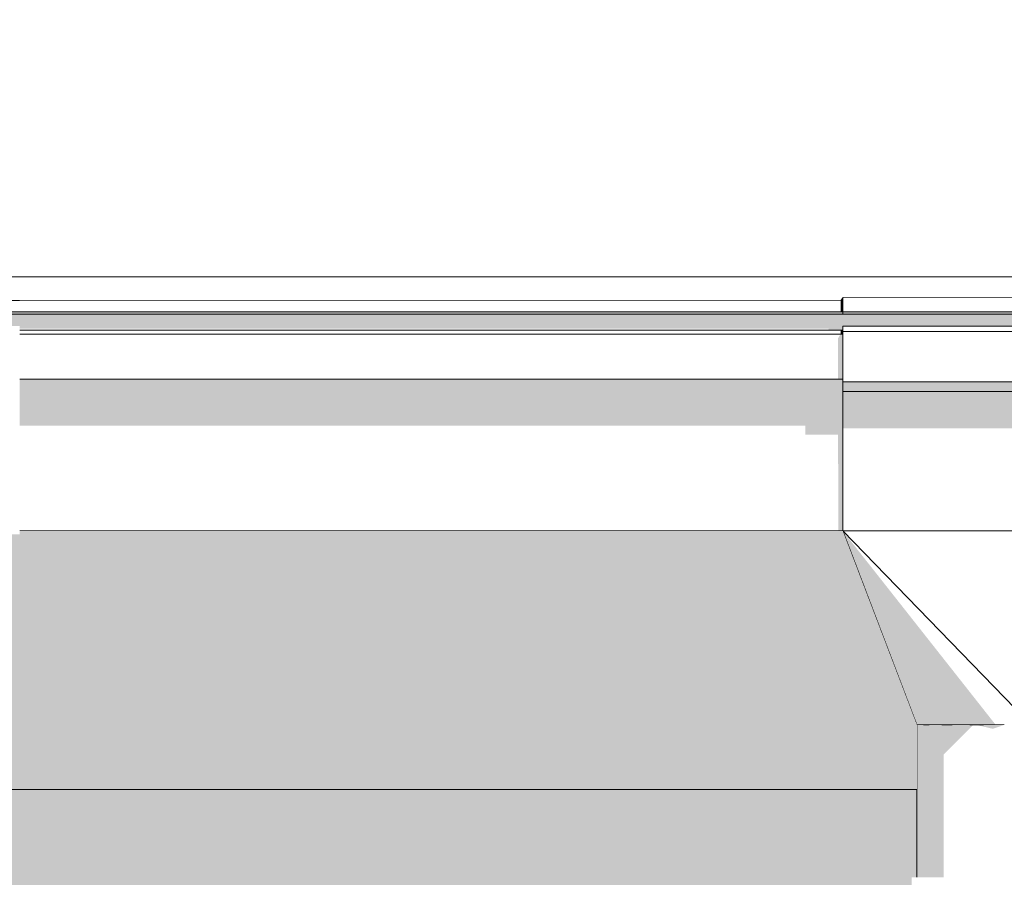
# Model space of a CAD drawing. Header units: millimetres. Extents: x 11 to 58287, y -2 to 19922.
# Tile 58 of 86: x 27638 to 28070, y 17121 to 17497. Entities that reach past the tile are written whole.
import ezdxf

# ---------------------------------------------------------------- set-up
doc = ezdxf.new("R2010")
doc.units = ezdxf.units.MM
doc.header["$MEASUREMENT"] = 0
doc.linetypes.add('Wipeout_Contour', pattern=[1000, 0, -1000])
for name, color, linetype in [('Nowe_A__DACHY', 7, 'Continuous'), ('Nowe_A__SCIANY', 7, 'Continuous'), ('Nowe_A_WN_WYPOSAZENIE', 7, 'Continuous')]:
    doc.layers.add(name, color=color, linetype=linetype)
doc.layers.add('Nowe_A__DACHY_Nr_pióra__92', color=7, linetype='Continuous', lineweight=13)
doc.layers.add('Nowe_A_WN_WYPOSAZENIE_Nr_pióra__2', color=7, linetype='Continuous', lineweight=13)

# ---------------------------------------------------------------- blocks, each defined once
blk = doc.blocks.new('ElemPrzekroju_2_1', base_point=(46338.24, 11312.04))
at = {"color": 254, "linetype": 'Wipeout_Contour', "lineweight": 0, "ltscale": 337810.441135}
blk.add_wipeout([(16214.92, 16632.04), (28031.59, 16632.04), (28031.59, 17041.14), (28029.31, 17041.14), (28029.31, 17121.14), (28031.59, 17121.14), (28031.59, 17159.64), (16214.92, 17159.64), (16214.92, 17121.14), (16217.92, 17121.14), (16217.92, 17041.14), (16214.92, 17041.14)], dxfattribs=at).dxf.layer = 'Nowe_A__SCIANY'
at = {"layer": 'Nowe_A__SCIANY', "linetype": 'Continuous', "lineweight": 0, "true_color": 0x000000}
blk.add_hatch(color=18, dxfattribs=at).paths.add_polyline_path([(16214.92, 17121.14), (16217.92, 17121.14), (16217.92, 17074.96), (16262.89, 17074.96), (16263.66, 17071.68), (16283.66, 17071.68), (16285.98, 17074.96), (17082.89, 17074.96), (17083.66, 17071.68), (17103.66, 17071.68), (17105.98, 17074.96), (17902.89, 17074.96), (17903.66, 17071.68), (17923.66, 17071.68), (17925.98, 17074.96), (18722.89, 17074.96), (18723.66, 17071.68), (18743.66, 17071.68), (18745.98, 17074.96), (19542.89, 17074.96), (19543.66, 17071.68), (19563.66, 17071.68), (19565.98, 17074.96), (20362.89, 17074.96), (20363.66, 17071.68), (20383.66, 17071.68), (20385.97, 17074.96), (21182.88, 17074.96), (21183.65, 17071.68), (21203.65, 17071.68), (21205.97, 17074.96), (22002.88, 17074.96), (22003.65, 17071.68), (22023.65, 17071.68), (22025.97, 17074.96), (22094.96, 17074.96), (22100.09, 17053.11), (22101.59, 17053.11), (22117.03, 17074.96), (22202.88, 17074.96), (22203.65, 17071.68), (22223.65, 17071.68), (22225.97, 17074.96), (22956.22, 17074.96), (22956.99, 17071.68), (22976.99, 17071.68), (22979.31, 17074.96), (23709.55, 17074.96), (23710.32, 17071.68), (23730.32, 17071.68), (23732.64, 17074.96), (24462.89, 17074.96), (24463.66, 17071.68), (24483.66, 17071.68), (24485.98, 17074.96), (25216.22, 17074.96), (25216.99, 17071.68), (25236.99, 17071.68), (25239.31, 17074.96), (25969.56, 17074.96), (25970.33, 17071.68), (25990.33, 17071.68), (25992.65, 17074.96), (26722.89, 17074.96), (26723.66, 17071.68), (26743.66, 17071.68), (26745.98, 17074.96), (27476.23, 17074.96), (27477, 17071.68), (27497, 17071.68), (27499.32, 17074.96), (27857.09, 17074.96), (27857.59, 17072.84), (27919.65, 17000.02), (27919.65, 16959.07), (27918.25, 16956.07), (27915.2, 16936.6), (27915.2, 16856.6), (27919.65, 16844.74), (27919.65, 16632.04), (28031.59, 16632.04), (28031.59, 17041.14), (28029.31, 17041.14), (28029.31, 17121.14), (28031.59, 17121.14), (28031.59, 17159.64), (16214.92, 17159.64)])
blk = doc.blocks.new('ElemPrzekroju_11_1', base_point=(46338.24, 11312.04))
at = {"color": 254, "linetype": 'Wipeout_Contour', "lineweight": 0, "ltscale": 122364.510098}
blk.add_wipeout([(27999.09, 17373.95), (22254.91, 17373.95), (22254.91, 17369.03), (27999.09, 17369.03)], dxfattribs=at).dxf.layer = 'Nowe_A_WN_WYPOSAZENIE'
at = {"color": 254, "linetype": 'Wipeout_Contour', "lineweight": 0, "ltscale": 122357.685418}
blk.add_wipeout([(22254.91, 17369.03), (22254.91, 17367.97), (27999.09, 17367.97), (27999.09, 17369.03)], dxfattribs=at).dxf.layer = 'Nowe_A_WN_WYPOSAZENIE'
at = {"layer": 'Nowe_A_WN_WYPOSAZENIE', "linetype": 'Continuous', "lineweight": 0, "true_color": 0x000000}
blk.add_hatch(color=18, dxfattribs=at).paths.add_polyline_path([(22254.91, 17369.03), (22254.91, 17367.97), (27999.09, 17367.97), (27999.09, 17369.03)])
at = {"color": 254, "linetype": 'Wipeout_Contour', "lineweight": 0, "ltscale": 1362588.272834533}
blk.add_wipeout([(22254.91, 17367.97), (22254.91, 17360.96), (22344.91, 17360.96), (22344.91, 17362.69), (22364.91, 17362.69), (22364.91, 17360.96), (23098.25, 17360.96), (23098.25, 17362.69), (23118.25, 17362.69), (23118.25, 17360.96), (23851.58, 17360.96), (23851.58, 17362.69), (23871.58, 17362.69), (23871.58, 17360.96), (24604.92, 17360.96), (24604.92, 17362.69), (24624.92, 17362.69), (24624.92, 17360.96), (25358.25, 17360.96), (25358.25, 17362.69), (25378.25, 17362.69), (25378.25, 17360.96), (26111.58, 17360.96), (26111.58, 17362.69), (26131.58, 17362.69), (26131.58, 17360.96), (26864.92, 17360.96), (26864.92, 17362.69), (26884.92, 17362.69), (26884.92, 17360.96), (27618.25, 17360.96), (27618.25, 17362.69), (27638.25, 17362.69), (27638.25, 17360.96), (27999.09, 17360.96), (27999.09, 17362.69), (28164.09, 17362.69), (28164.09, 17360.96), (28371.59, 17360.96), (28371.59, 17362.69), (28391.59, 17362.69), (28391.59, 17360.96), (28480.09, 17360.96), (28480.09, 17367.97)], dxfattribs=at).dxf.layer = 'Nowe_A_WN_WYPOSAZENIE'
at = {"color": 254, "linetype": 'Wipeout_Contour', "lineweight": 0, "ltscale": 132083.138901}
blk.add_wipeout([(27999.09, 17375.45), (27999.09, 17369.03), (28164.09, 17369.03), (28164.09, 17375.45)], dxfattribs=at).dxf.layer = 'Nowe_A_WN_WYPOSAZENIE'
at = {"color": 254, "linetype": 'Wipeout_Contour', "lineweight": 0, "ltscale": 131164.525347}
blk.add_wipeout([(27638.25, 17360.96), (27638.25, 17359.11), (27999.09, 17359.11), (27999.09, 17360.96)], dxfattribs=at).dxf.layer = 'Nowe_A_WN_WYPOSAZENIE'
at = {"layer": 'Nowe_A_WN_WYPOSAZENIE_Nr_pióra__2', "color": 7, "linetype": 'Continuous', "lineweight": 13}
for p, q in [((27999.09, 17375.45), (28164.09, 17375.45)), ((22254.91, 17373.95), (27999.09, 17373.95))]:
    blk.add_line(p, q, dxfattribs=at)
at = {"color": 254, "linetype": 'Wipeout_Contour', "lineweight": 0, "ltscale": 132075.275375}
blk.add_wipeout([(27999.09, 17369.03), (27999.09, 17367.97), (28164.09, 17367.97), (28164.09, 17369.03)], dxfattribs=at).dxf.layer = 'Nowe_A_WN_WYPOSAZENIE'
at = {"color": 254, "linetype": 'Wipeout_Contour', "lineweight": 0, "ltscale": 131141.722234}
blk.add_wipeout([(27638.25, 17339.41), (27999.09, 17339.41), (27999.09, 17359.11), (27638.25, 17359.11)], dxfattribs=at).dxf.layer = 'Nowe_A_WN_WYPOSAZENIE'
at = {"layer": 'Nowe_A_WN_WYPOSAZENIE', "linetype": 'Continuous', "lineweight": 0, "true_color": 0x000000}
for points in [[(27998.21, 17369.03), (27999.09, 17369.03), (27999.09, 17373.95), (27998.21, 17373.95)], [(27999.09, 17369.03), (27999.09, 17367.97), (28164.09, 17367.97), (28164.09, 17369.03)]]:
    blk.add_hatch(color=18, dxfattribs=at).paths.add_polyline_path(points)
at = {"layer": 'Nowe_A_WN_WYPOSAZENIE_Nr_pióra__2', "color": 7, "linetype": 'Continuous', "lineweight": 13}
for p, q in [((27999.09, 17375.45), (27999.09, 17369.03)), ((22254.91, 17369.03), (27999.09, 17369.03)), ((22254.91, 17367.97), (27999.09, 17367.97)), ((27999.09, 17369.03), (27999.09, 17367.97)), ((27999.09, 17369.03), (28164.09, 17369.03)), ((27999.09, 17367.97), (28164.09, 17367.97))]:
    blk.add_line(p, q, dxfattribs=at)
at = {"color": 254, "linetype": 'Wipeout_Contour', "lineweight": 0, "ltscale": 132060.564122}
blk.add_wipeout([(27999.09, 17362.69), (27999.09, 17360.33), (28164.09, 17360.33), (28164.09, 17362.69)], dxfattribs=at).dxf.layer = 'Nowe_A_WN_WYPOSAZENIE'
at = {"color": 254, "linetype": 'Wipeout_Contour', "lineweight": 0, "ltscale": 131116.430106}
blk.add_wipeout([(27638.25, 17339.41), (27638.25, 17335.21), (27999.09, 17335.21), (27999.09, 17339.41)], dxfattribs=at).dxf.layer = 'Nowe_A_WN_WYPOSAZENIE'
at = {"layer": 'Nowe_A_WN_WYPOSAZENIE', "linetype": 'Continuous', "lineweight": 0, "true_color": 0x000000}
blk.add_hatch(color=18, dxfattribs=at).paths.add_polyline_path([(27638.25, 17339.41), (27638.25, 17335.21), (27999.09, 17335.21), (27999.09, 17339.41)])
at = {"layer": 'Nowe_A_WN_WYPOSAZENIE_Nr_pióra__2', "color": 7, "linetype": 'Continuous', "lineweight": 13}
blk.add_line((27999.09, 17362.69), (28164.09, 17362.69), dxfattribs=at)
at = {"color": 254, "linetype": 'Wipeout_Contour', "lineweight": 0, "ltscale": 132034.918225}
blk.add_wipeout([(27999.09, 17360.33), (27999.09, 17338.3), (28164.09, 17338.3), (28164.09, 17360.33)], dxfattribs=at).dxf.layer = 'Nowe_A_WN_WYPOSAZENIE'
at = {"color": 254, "linetype": 'Wipeout_Contour', "lineweight": 0, "ltscale": 131046.208838}
blk.add_wipeout([(27999.09, 17335.21), (27638.25, 17335.21), (27638.25, 17272.95), (27999.09, 17272.95)], dxfattribs=at).dxf.layer = 'Nowe_A_WN_WYPOSAZENIE'
at = {"layer": 'Nowe_A_WN_WYPOSAZENIE', "linetype": 'Continuous', "lineweight": 0, "true_color": 0x000000}
for points in [[(22254.91, 17367.97), (22254.91, 17361.53), (22344.91, 17361.53), (22344.91, 17362.69), (22364.91, 17362.69), (22364.91, 17361.53), (23098.25, 17361.53), (23098.25, 17362.69), (23118.25, 17362.69), (23118.25, 17361.53), (23851.58, 17361.53), (23851.58, 17362.69), (23871.58, 17362.69), (23871.58, 17361.53), (24604.92, 17361.53), (24604.92, 17362.69), (24624.92, 17362.69), (24624.92, 17361.53), (25358.25, 17361.53), (25358.25, 17362.69), (25378.25, 17362.69), (25378.25, 17361.53), (26111.58, 17361.53), (26111.58, 17362.69), (26131.58, 17362.69), (26131.58, 17361.53), (26864.92, 17361.53), (26864.92, 17362.69), (26884.92, 17362.69), (26884.92, 17361.53), (27618.25, 17361.53), (27618.25, 17362.69), (27638.25, 17362.69), (27638.25, 17361.53), (27992.91, 17361.53), (27992.67, 17360.96), (27999.09, 17360.96), (27999.09, 17362.69), (28164.09, 17362.69), (28164.09, 17361.53), (28371.59, 17361.53), (28371.59, 17362.69), (28391.59, 17362.69), (28391.59, 17361.53), (28470.28, 17361.53), (28469.91, 17360.96), (28480.09, 17360.96), (28480.09, 17367.97)], [(27998.13, 17359.11), (27999.09, 17359.11), (27999.09, 17360.96), (27998.13, 17360.96)]]:
    blk.add_hatch(color=18, dxfattribs=at).paths.add_polyline_path(points)
at = {"layer": 'Nowe_A_WN_WYPOSAZENIE_Nr_pióra__2', "color": 7, "linetype": 'Continuous', "lineweight": 13}
for p, q in [((27999.09, 17362.69), (27999.09, 17360.33)), ((27638.25, 17360.96), (27999.09, 17360.96)), ((27638.25, 17359.11), (27999.09, 17359.11)), ((27999.09, 17360.33), (28164.09, 17360.33))]:
    blk.add_line(p, q, dxfattribs=at)
at = {"color": 254, "linetype": 'Wipeout_Contour', "lineweight": 0, "ltscale": 132007.348441}
blk.add_wipeout([(27999.09, 17338.3), (27999.09, 17334.1), (28164.09, 17334.1), (28164.09, 17338.3)], dxfattribs=at).dxf.layer = 'Nowe_A_WN_WYPOSAZENIE'
at = {"layer": 'Nowe_A_WN_WYPOSAZENIE', "linetype": 'Continuous', "lineweight": 0, "true_color": 0x000000}
for points in [[(27998.13, 17359.11), (27997.06, 17357.46), (27997.06, 17339.41), (27999.09, 17339.41), (27999.09, 17359.11)], [(27999.09, 17338.3), (27999.09, 17334.1), (28164.09, 17334.1), (28164.09, 17338.3)]]:
    blk.add_hatch(color=18, dxfattribs=at).paths.add_polyline_path(points)
at = {"layer": 'Nowe_A_WN_WYPOSAZENIE_Nr_pióra__2', "color": 7, "linetype": 'Continuous', "lineweight": 13}
for p, q in [((27999.09, 17360.33), (27999.09, 17338.3)), ((27638.25, 17339.41), (27999.09, 17339.41)), ((27999.09, 17338.3), (28164.09, 17338.3))]:
    blk.add_line(p, q, dxfattribs=at)
at = {"color": 254, "linetype": 'Wipeout_Contour', "lineweight": 0, "ltscale": 131938.773798}
blk.add_wipeout([(28164.09, 17334.1), (27999.09, 17334.1), (27999.09, 17272.95), (28164.09, 17272.95)], dxfattribs=at).dxf.layer = 'Nowe_A_WN_WYPOSAZENIE'
at = {"layer": 'Nowe_A_WN_WYPOSAZENIE', "linetype": 'Continuous', "lineweight": 0, "true_color": 0x000000}
blk.add_hatch(color=18, dxfattribs=at).paths.add_polyline_path([(28164.09, 17334.1), (27999.09, 17334.1), (27999.09, 17317.93), (28149.68, 17317.93), (28153.23, 17321.91), (28164.09, 17321.91)])
at = {"layer": 'Nowe_A_WN_WYPOSAZENIE_Nr_pióra__2', "color": 7, "linetype": 'Continuous', "lineweight": 13}
for p, q in [((27999.09, 17338.3), (27999.09, 17334.1)), ((27999.09, 17334.1), (28164.09, 17334.1))]:
    blk.add_line(p, q, dxfattribs=at)
at = {"color": 254, "linetype": 'Wipeout_Contour', "lineweight": 0, "ltscale": 98733.023554}
blk.add_wipeout([(27999.09, 17272.95), (28066.14, 17187.95), (28081.59, 17187.95)], dxfattribs=at).dxf.layer = 'Nowe_A_WN_WYPOSAZENIE'
at = {"color": 254, "linetype": 'Wipeout_Contour', "lineweight": 0, "ltscale": 98707.978064}
blk.add_wipeout([(27999.09, 17272.95), (28052.2, 17187.95), (28066.14, 17187.95)], dxfattribs=at).dxf.layer = 'Nowe_A_WN_WYPOSAZENIE'
at = {"layer": 'Nowe_A_WN_WYPOSAZENIE', "linetype": 'Continuous', "lineweight": 0, "true_color": 0x000000}
blk.add_hatch(color=18, dxfattribs=at).paths.add_polyline_path([(27999.09, 17272.95), (28052.2, 17187.95), (28066.14, 17187.95)])
at = {"color": 254, "linetype": 'Wipeout_Contour', "lineweight": 0, "ltscale": 98686.661268}
blk.add_wipeout([(27999.09, 17272.95), (28041.14, 17187.95), (28052.2, 17187.95)], dxfattribs=at).dxf.layer = 'Nowe_A_WN_WYPOSAZENIE'
at = {"layer": 'Nowe_A_WN_WYPOSAZENIE', "linetype": 'Continuous', "lineweight": 0, "true_color": 0x000000}
blk.add_hatch(color=18, dxfattribs=at).paths.add_polyline_path([(27999.09, 17272.95), (28041.14, 17187.95), (28052.2, 17187.95)])
at = {"color": 254, "linetype": 'Wipeout_Contour', "lineweight": 0, "ltscale": 98671.141545}
blk.add_wipeout([(27999.09, 17272.95), (28034.04, 17187.95), (28041.14, 17187.95)], dxfattribs=at).dxf.layer = 'Nowe_A_WN_WYPOSAZENIE'
at = {"layer": 'Nowe_A_WN_WYPOSAZENIE', "linetype": 'Continuous', "lineweight": 0, "true_color": 0x000000}
blk.add_hatch(color=18, dxfattribs=at).paths.add_polyline_path([(27999.09, 17272.95), (28034.04, 17187.95), (28041.14, 17187.95)])
at = {"color": 254, "linetype": 'Wipeout_Contour', "lineweight": 0, "ltscale": 98662.916356}
blk.add_wipeout([(27999.09, 17272.95), (28031.59, 17187.95), (28034.04, 17187.95)], dxfattribs=at).dxf.layer = 'Nowe_A_WN_WYPOSAZENIE'
at = {"layer": 'Nowe_A_WN_WYPOSAZENIE', "linetype": 'Continuous', "lineweight": 0, "true_color": 0x000000}
blk.add_hatch(color=18, dxfattribs=at).paths.add_polyline_path([(27999.09, 17272.95), (28031.59, 17187.95), (28034.04, 17187.95)])
at = {"color": 254, "linetype": 'Wipeout_Contour', "lineweight": 0, "ltscale": 98861.741959}
blk.add_wipeout([(27999.09, 17272.95), (28081.59, 17187.95), (28164.09, 17272.95)], dxfattribs=at).dxf.layer = 'Nowe_A_WN_WYPOSAZENIE'
at = {"layer": 'Nowe_A_WN_WYPOSAZENIE', "linetype": 'Continuous', "lineweight": 0, "true_color": 0x000000}
blk.add_hatch(color=18, dxfattribs=at).paths.add_polyline_path([(27638.25, 17335.21), (27638.25, 17319.05), (27982.66, 17319.05), (27982.66, 17315.07), (27997.07, 17315.07), (27997.09, 17272.95), (27999.09, 17272.95), (27999.09, 17335.21)])
at = {"layer": 'Nowe_A_WN_WYPOSAZENIE_Nr_pióra__2', "color": 7, "linetype": 'Continuous', "lineweight": 13}
for p, q in [((27999.09, 17334.1), (27999.09, 17272.95)), ((27638.25, 17272.95), (27999.09, 17272.95)), ((27999.09, 17272.95), (28164.09, 17272.95)), ((28081.59, 17187.95), (27999.09, 17272.95)), ((28031.59, 17187.95), (27999.09, 17272.95)), ((28031.59, 17187.95), (28034.04, 17187.95)), ((28034.04, 17187.95), (28034.46, 17187.95)), ((28036.93, 17187.95), (28041.14, 17187.95)), ((28041.14, 17187.95), (28042.47, 17187.95)), ((28047.03, 17187.95), (28052.2, 17187.95)), ((28052.2, 17187.95), (28054.73, 17187.95)), ((28060.81, 17187.95), (28066.14, 17187.95)), ((28066.14, 17187.95), (28069.91, 17187.95))]:
    blk.add_line(p, q, dxfattribs=at)
blk = doc.blocks.new('ElemPrzekroju_18_1', base_point=(46338.24, 11312.04))
at = {"color": 254, "linetype": 'Wipeout_Contour', "lineweight": 0, "ltscale": 131461.549935}
blk.add_wipeout([(28034.6, 17187.95), (28031.59, 17187.95), (28031.59, 17121.14), (28034.6, 17121.14)], dxfattribs=at).dxf.layer = 'Nowe_A_WN_WYPOSAZENIE'
at = {"layer": 'Nowe_A_WN_WYPOSAZENIE', "linetype": 'Continuous', "lineweight": 0, "true_color": 0x000000}
blk.add_hatch(color=18, dxfattribs=at).paths.add_polyline_path([(28034.6, 17187.95), (28031.59, 17187.95), (28031.59, 17121.14), (28034.6, 17121.14)])
at = {"layer": 'Nowe_A_WN_WYPOSAZENIE_Nr_pióra__2', "color": 7, "linetype": 'Continuous', "lineweight": 13}
blk.add_line((28031.59, 17121.14), (28031.59, 17187.95), dxfattribs=at)
at = {"color": 254, "linetype": 'Wipeout_Contour', "lineweight": 0, "ltscale": 131481.506384}
blk.add_wipeout([(28043.29, 17187.95), (28034.6, 17187.95), (28034.6, 17121.14), (28043.29, 17121.14)], dxfattribs=at).dxf.layer = 'Nowe_A_WN_WYPOSAZENIE'
at = {"layer": 'Nowe_A_WN_WYPOSAZENIE', "linetype": 'Continuous', "lineweight": 0, "true_color": 0x000000}
blk.add_hatch(color=18, dxfattribs=at).paths.add_polyline_path([(28043.29, 17187.95), (28034.6, 17187.95), (28034.6, 17121.14), (28043.29, 17121.14)])
at = {"layer": 'Nowe_A_WN_WYPOSAZENIE_Nr_pióra__2', "color": 7, "linetype": 'Continuous', "lineweight": 13}
for p, q in [((28034.46, 17187.95), (28034.6, 17187.95)), ((28034.6, 17187.95), (28036.93, 17187.95))]:
    blk.add_line(p, q, dxfattribs=at)
at = {"color": 254, "linetype": 'Wipeout_Contour', "lineweight": 0, "ltscale": 131519.015389}
blk.add_wipeout([(28043.29, 17121.14), (28056.59, 17121.14), (28056.59, 17187.95), (28043.29, 17187.95)], dxfattribs=at).dxf.layer = 'Nowe_A_WN_WYPOSAZENIE'
at = {"layer": 'Nowe_A_WN_WYPOSAZENIE_Nr_pióra__2', "color": 7, "linetype": 'Continuous', "lineweight": 13}
for p, q in [((28042.47, 17187.95), (28043.29, 17187.95)), ((28043.29, 17187.95), (28047.03, 17187.95))]:
    blk.add_line(p, q, dxfattribs=at)
at = {"color": 254, "linetype": 'Wipeout_Contour', "lineweight": 0, "ltscale": 131569.55729}
blk.add_wipeout([(28072.91, 17187.95), (28056.59, 17187.95), (28056.59, 17121.14), (28072.91, 17121.14)], dxfattribs=at).dxf.layer = 'Nowe_A_WN_WYPOSAZENIE'
at = {"layer": 'Nowe_A_WN_WYPOSAZENIE', "linetype": 'Continuous', "lineweight": 0, "true_color": 0x000000}
for points in [[(28043.29, 17187.95), (28043.29, 17174.88), (28056.39, 17187.95)], [(28069.91, 17187.95), (28057.47, 17187.95), (28064.92, 17186.22)]]:
    blk.add_hatch(color=18, dxfattribs=at).paths.add_polyline_path(points)
at = {"layer": 'Nowe_A_WN_WYPOSAZENIE_Nr_pióra__2', "color": 7, "linetype": 'Continuous', "lineweight": 13}
for p, q in [((28054.73, 17187.95), (28056.59, 17187.95)), ((28056.59, 17187.95), (28060.81, 17187.95))]:
    blk.add_line(p, q, dxfattribs=at)
blk = doc.blocks.new('ElemPrzekroju_30_1', base_point=(46338.24, 11312.04))
at = {"color": 254, "linetype": 'Wipeout_Contour', "lineweight": 0, "ltscale": 542030.39943}
blk.add_wipeout([(9808.24, 19401.96), (9808.24, 17384.3), (46868.24, 17384.3), (46868.24, 17678.14), (46138.24, 17678.14), (46138.24, 17689.56), (46868.24, 17689.56), (46868.24, 17989.56), (46477.94, 17989.56), (46477.94, 18715.61), (46868.24, 18715.61), (46868.24, 19401.96)], dxfattribs=at).dxf.layer = 'Nowe_A__DACHY'
at = {"color": 254, "linetype": 'Wipeout_Contour', "lineweight": 0, "ltscale": 2179415.274608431}
blk.add_wipeout([(16214.92, 17166.89), (28031.59, 17166.89), (28031.59, 17187.95), (27999.09, 17272.95), (27638.25, 17272.95), (27638.25, 17271.45), (27618.25, 17271.45), (27618.25, 17272.95), (26884.92, 17272.95), (26884.92, 17271.45), (26864.92, 17271.45), (26864.92, 17272.95), (26131.58, 17272.95), (26131.58, 17271.45), (26111.58, 17271.45), (26111.58, 17272.95), (25378.25, 17272.95), (25378.25, 17271.45), (25358.25, 17271.45), (25358.25, 17272.95), (24624.92, 17272.95), (24624.92, 17271.45), (24604.92, 17271.45), (24604.92, 17272.95), (23871.58, 17272.95), (23871.58, 17271.45), (23851.58, 17271.45), (23851.58, 17272.95), (23118.25, 17272.95), (23118.25, 17271.45), (23098.25, 17271.45), (23098.25, 17272.95), (22364.91, 17272.95), (22364.91, 17271.45), (22344.91, 17271.45), (22344.91, 17272.95), (22254.91, 17272.95), (22254.91, 17269.95), (22253.41, 17269.95), (22253.41, 17272.95), (22164.91, 17272.95), (22164.91, 17271.45), (22144.91, 17271.45), (22144.91, 17272.95), (21344.91, 17272.95), (21344.91, 17271.45), (21324.91, 17271.45), (21324.91, 17272.95), (20524.91, 17272.95), (20524.91, 17271.45), (20504.91, 17271.45), (20504.91, 17272.95), (19704.92, 17272.95), (19704.92, 17271.45), (19684.92, 17271.45), (19684.92, 17272.95), (18884.92, 17272.95), (18884.92, 17271.45), (18864.92, 17271.45), (18864.92, 17272.95), (18064.92, 17272.95), (18064.92, 17271.45), (18044.92, 17271.45), (18044.92, 17272.95), (17244.92, 17272.95), (17244.92, 17271.45), (17224.92, 17271.45), (17224.92, 17272.95), (16424.92, 17272.95), (16424.92, 17271.45), (16404.92, 17271.45), (16404.92, 17272.95), (16316.42, 17272.95), (16316.42, 17269.95), (16313.42, 17269.95), (16313.42, 17272.95), (16247.42, 17272.95), (16214.92, 17187.95)], dxfattribs=at).dxf.layer = 'Nowe_A__DACHY'
at = {"color": 254, "linetype": 'Wipeout_Contour', "lineweight": 0, "ltscale": 8003029.971057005}
blk.add_wipeout([(46868.24, 17384.3), (9808.24, 17384.3), (9808.24, 17373.95), (9898.24, 17373.95), (9898.24, 17375.45), (9918.24, 17375.45), (9918.24, 17373.95), (10686.58, 17373.95), (10686.58, 17375.45), (10706.58, 17375.45), (10706.58, 17373.95), (11474.91, 17373.95), (11474.91, 17375.45), (11494.91, 17375.45), (11494.91, 17373.95), (12263.25, 17373.95), (12263.25, 17375.45), (12283.25, 17375.45), (12283.25, 17373.95), (13051.58, 17373.95), (13051.58, 17375.45), (13071.58, 17375.45), (13071.58, 17373.95), (13839.92, 17373.95), (13839.92, 17375.45), (13859.92, 17375.45), (13859.92, 17373.95), (14628.25, 17373.95), (14628.25, 17375.45), (14648.25, 17375.45), (14648.25, 17373.95), (15416.59, 17373.95), (15416.59, 17375.45), (15436.59, 17375.45), (15436.59, 17373.95), (16082.42, 17373.95), (16082.42, 17375.45), (16247.42, 17375.45), (16247.42, 17373.95), (16313.42, 17373.95), (16313.42, 17376.62), (16316.42, 17376.62), (16316.42, 17373.95), (16404.92, 17373.95), (16404.92, 17375.45), (16424.92, 17375.45), (16424.92, 17373.95), (17224.92, 17373.95), (17224.92, 17375.45), (17244.92, 17375.45), (17244.92, 17373.95), (18044.92, 17373.95), (18044.92, 17375.45), (18064.92, 17375.45), (18064.92, 17373.95), (18864.92, 17373.95), (18864.92, 17375.45), (18884.92, 17375.45), (18884.92, 17373.95), (19684.92, 17373.95), (19684.92, 17375.45), (19704.92, 17375.45), (19704.92, 17373.95), (20504.91, 17373.95), (20504.91, 17375.45), (20524.91, 17375.45), (20524.91, 17373.95), (21324.91, 17373.95), (21324.91, 17375.45), (21344.91, 17375.45), (21344.91, 17373.95), (22144.91, 17373.95), (22144.91, 17375.45), (22164.91, 17375.45), (22164.91, 17373.95), (22253.41, 17373.95), (22253.41, 17376.62), (22254.91, 17376.62), (22254.91, 17373.95), (22344.91, 17373.95), (22344.91, 17375.45), (22364.91, 17375.45), (22364.91, 17373.95), (23098.25, 17373.95), (23098.25, 17375.45), (23118.25, 17375.45), (23118.25, 17373.95), (23851.58, 17373.95), (23851.58, 17375.45), (23871.58, 17375.45), (23871.58, 17373.95), (24604.92, 17373.95), (24604.92, 17375.45), (24624.92, 17375.45), (24624.92, 17373.95), (25358.25, 17373.95), (25358.25, 17375.45), (25378.25, 17375.45), (25378.25, 17373.95), (26111.58, 17373.95), (26111.58, 17375.45), (26131.58, 17375.45), (26131.58, 17373.95), (26864.92, 17373.95), (26864.92, 17375.45), (26884.92, 17375.45), (26884.92, 17373.95), (27618.25, 17373.95), (27618.25, 17375.45), (27638.25, 17375.45), (27638.25, 17373.95), (27999.09, 17373.95), (27999.09, 17375.45), (28164.09, 17375.45), (28164.09, 17373.95), (28371.59, 17373.95), (28371.59, 17375.45), (28391.59, 17375.45), (28391.59, 17373.95), (28480.09, 17373.95), (28480.09, 17376.62), (28483.09, 17376.62), (28483.09, 17373.95), (28571.59, 17373.95), (28571.59, 17375.45), (28591.59, 17375.45), (28591.59, 17373.95), (29391.59, 17373.95), (29391.59, 17375.45), (29411.59, 17375.45), (29411.59, 17373.95), (30211.59, 17373.95), (30211.59, 17375.45), (30231.59, 17375.45), (30231.59, 17373.95), (31031.58, 17373.95), (31031.58, 17375.45), (31051.58, 17375.45), (31051.58, 17373.95), (31851.58, 17373.95), (31851.58, 17375.45), (31871.58, 17375.45), (31871.58, 17373.95), (32671.58, 17373.95), (32671.58, 17375.45), (32691.58, 17375.45), (32691.58, 17373.95), (33491.58, 17373.95), (33491.58, 17375.45), (33511.58, 17375.45), (33511.58, 17373.95), (34311.58, 17373.95), (34311.58, 17375.45), (34331.58, 17375.45), (34331.58, 17373.95), (34420.08, 17373.95), (34420.08, 17376.62), (34423.08, 17376.62), (34423.08, 17373.95), (34511.58, 17373.95), (34511.58, 17375.45), (34531.58, 17375.45), (34531.58, 17373.95), (35265.19, 17373.95), (35265.19, 17375.45), (35285.19, 17375.45), (35285.19, 17373.95), (36018.8, 17373.95), (36018.8, 17375.45), (36038.8, 17375.45), (36038.8, 17373.95), (36772.41, 17373.95), (36772.41, 17375.45), (36792.41, 17375.45), (36792.41, 17373.95), (37526.02, 17373.95), (37526.02, 17375.45), (37546.02, 17375.45), (37546.02, 17373.95), (38279.63, 17373.95), (38279.63, 17375.45), (38299.63, 17375.45), (38299.63, 17373.95), (39033.24, 17373.95), (39033.24, 17375.45), (39053.24, 17375.45), (39053.24, 17373.95), (39786.85, 17373.95), (39786.85, 17375.45), (39806.85, 17375.45), (39806.85, 17373.95), (40417.96, 17373.95), (40417.96, 17375.45), (40582.96, 17375.45), (40582.96, 17373.95), (40648.96, 17373.95), (40648.96, 17376.62), (40651.96, 17376.62), (40651.96, 17373.95), (40740.46, 17373.95), (40740.46, 17375.45), (40760.46, 17375.45), (40760.46, 17373.95), (41492.68, 17373.95), (41492.68, 17375.45), (41512.68, 17375.45), (41512.68, 17373.95), (42244.9, 17373.95), (42244.9, 17375.45), (42264.9, 17375.45), (42264.9, 17373.95), (42997.13, 17373.95), (42997.13, 17375.45), (43017.13, 17375.45), (43017.13, 17373.95), (43749.35, 17373.95), (43749.35, 17375.45), (43769.35, 17375.45), (43769.35, 17373.95), (44501.57, 17373.95), (44501.57, 17375.45), (44521.57, 17375.45), (44521.57, 17373.95), (45253.8, 17373.95), (45253.8, 17375.45), (45273.8, 17375.45), (45273.8, 17373.95), (46006.02, 17373.95), (46006.02, 17375.45), (46026.02, 17375.45), (46026.02, 17373.95), (46758.24, 17373.95), (46758.24, 17375.45), (46778.24, 17375.45), (46778.24, 17373.95), (46868.24, 17373.95)], dxfattribs=at).dxf.layer = 'Nowe_A__DACHY'
at = {"color": 254, "linetype": 'Wipeout_Contour', "lineweight": 0, "ltscale": 112960.021383}
blk.add_wipeout([(16214.92, 17166.89), (16214.92, 17159.64), (28031.59, 17159.64), (28031.59, 17166.89)], dxfattribs=at).dxf.layer = 'Nowe_A__DACHY'
at = {"layer": 'Nowe_A__DACHY', "linetype": 'Continuous', "lineweight": 0, "true_color": 0x000000}
for points in [[(27998.03, 17373.95), (27999.09, 17373.95), (27999.09, 17375.45)], [(16214.92, 17166.89), (28031.59, 17166.89), (28031.59, 17187.95), (27999.09, 17272.95), (27638.25, 17272.95), (27638.25, 17271.45), (27618.25, 17271.45), (27618.25, 17272.95), (26884.92, 17272.95), (26884.92, 17271.45), (26864.92, 17271.45), (26864.92, 17272.95), (26131.58, 17272.95), (26131.58, 17271.45), (26111.58, 17271.45), (26111.58, 17272.95), (25378.25, 17272.95), (25378.25, 17271.45), (25358.25, 17271.45), (25358.25, 17272.95), (24624.92, 17272.95), (24624.92, 17271.45), (24604.92, 17271.45), (24604.92, 17272.95), (23871.58, 17272.95), (23871.58, 17271.45), (23851.58, 17271.45), (23851.58, 17272.95), (23118.25, 17272.95), (23118.25, 17271.45), (23098.25, 17271.45), (23098.25, 17272.95), (22364.91, 17272.95), (22364.91, 17271.45), (22344.91, 17271.45), (22344.91, 17272.95), (22254.91, 17272.95), (22254.91, 17269.95), (22253.41, 17269.95), (22253.41, 17272.95), (22164.91, 17272.95), (22164.91, 17271.45), (22144.91, 17271.45), (22144.91, 17272.95), (21344.91, 17272.95), (21344.91, 17271.45), (21324.91, 17271.45), (21324.91, 17272.95), (20524.91, 17272.95), (20524.91, 17271.45), (20504.91, 17271.45), (20504.91, 17272.95), (19704.92, 17272.95), (19704.92, 17271.45), (19684.92, 17271.45), (19684.92, 17272.95), (18884.92, 17272.95), (18884.92, 17271.45), (18864.92, 17271.45), (18864.92, 17272.95), (18064.92, 17272.95), (18064.92, 17271.45), (18044.92, 17271.45), (18044.92, 17272.95), (17244.92, 17272.95), (17244.92, 17271.45), (17224.92, 17271.45), (17224.92, 17272.95), (16424.92, 17272.95), (16424.92, 17271.45), (16404.92, 17271.45), (16404.92, 17272.95), (16316.42, 17272.95), (16316.42, 17269.95), (16313.42, 17269.95), (16313.42, 17272.95), (16247.42, 17272.95), (16214.92, 17187.95)], [(16214.92, 17166.89), (16214.92, 17159.64), (28031.59, 17159.64), (28031.59, 17166.89)]]:
    blk.add_hatch(color=18, dxfattribs=at).paths.add_polyline_path(points)
at = {"layer": 'Nowe_A__DACHY_Nr_pióra__92', "color": 7, "linetype": 'Continuous', "lineweight": 13}
for p, q in [((9808.24, 17384.3), (46868.24, 17384.3)), ((28031.6, 17159.64), (16214.92, 17159.64))]:
    blk.add_line(p, q, dxfattribs=at)

msp = doc.modelspace()

# ---------------------------------------------------------------- block references
at = {"layer": 'Nowe_A__SCIANY', "lineweight": 0}
msp.add_blockref('ElemPrzekroju_2_1', (46338.24, 11312.04), dxfattribs=at)
at = {"layer": 'Nowe_A_WN_WYPOSAZENIE', "lineweight": 0}
msp.add_blockref('ElemPrzekroju_11_1', (46338.24, 11312.04), dxfattribs=at)

# ---------------------------------------------------------------- next in the draw order: block references
msp.add_blockref('ElemPrzekroju_18_1', (46338.24, 11312.04), dxfattribs=at)

# ---------------------------------------------------------------- next in the draw order: block references
at = {"layer": 'Nowe_A__DACHY', "lineweight": 0}
msp.add_blockref('ElemPrzekroju_30_1', (46338.24, 11312.04), dxfattribs=at)

doc.saveas('drawing.dxf')
